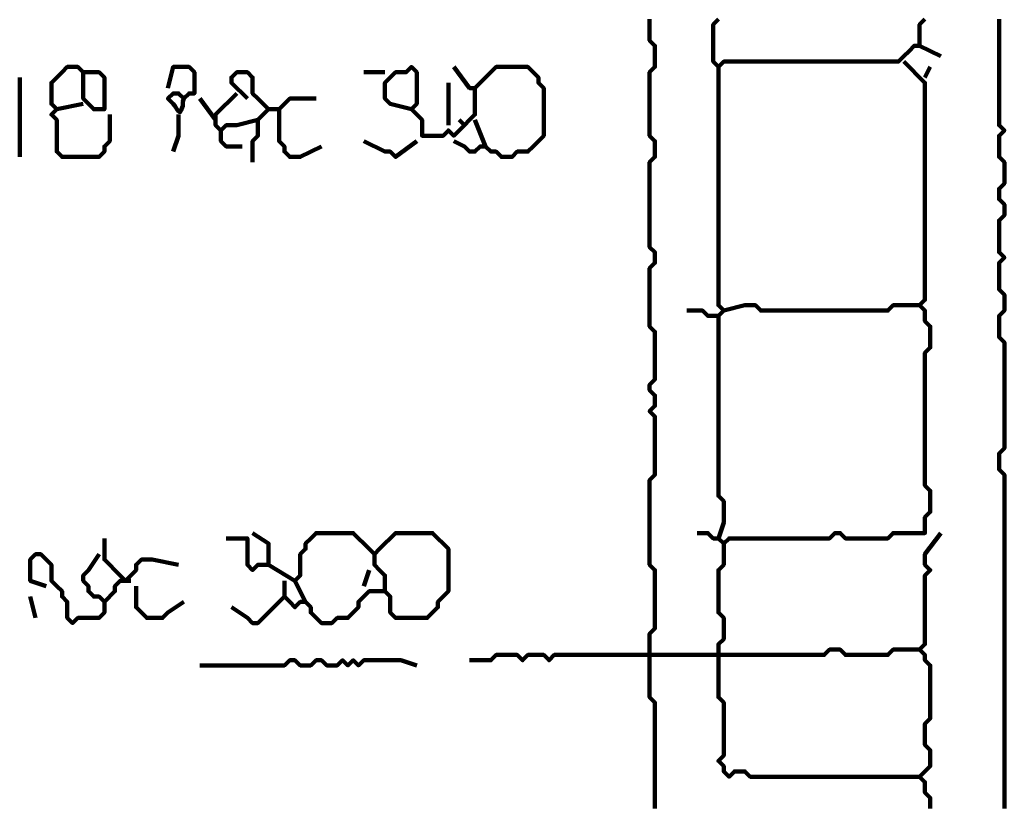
# Model space of a CAD drawing. Header units: metres. Extents: x 2413 to 4131, y 3282 to 4239.
# Tile 28 of 57: x 2932.47 to 2934.18, y 4229.72 to 4231.08. Entities that reach past the tile are written whole.
import ezdxf

# ---------------------------------------------------------------- set-up
doc = ezdxf.new("R2010")
doc.units = ezdxf.units.M
doc.layers.add('P', color=250, linetype='Continuous', lineweight=100)

msp = doc.modelspace()

# ---------------------------------------------------------------- linework, layer by layer
at = {"layer": 'P', "color": 0, "linetype": 'Continuous'}
for points in [[(2933.565, 4231.0848), (2933.565, 4231.0756), (2933.565, 4231.0664), (2933.565, 4231.0571), (2933.565, 4231.0479), (2933.5742, 4231.0387), (2933.5742, 4231.0294), (2933.5742, 4231.0202), (2933.5742, 4231.011), (2933.5742, 4231.0017), (2933.565, 4230.9925), (2933.565, 4230.9833), (2933.565, 4230.9741), (2933.565, 4230.9648), (2933.565, 4230.9556), (2933.565, 4230.9464), (2933.565, 4230.9371), (2933.565, 4230.9279), (2933.565, 4230.9187), (2933.565, 4230.9094), (2933.565, 4230.9002), (2933.565, 4230.891), (2933.565, 4230.8817), (2933.5742, 4230.8725), (2933.5742, 4230.8633), (2933.5742, 4230.8541), (2933.5742, 4230.8448), (2933.565, 4230.8356), (2933.565, 4230.8264), (2933.565, 4230.8171), (2933.565, 4230.8079), (2933.565, 4230.7987), (2933.565, 4230.7894), (2933.565, 4230.7802), (2933.565, 4230.771), (2933.565, 4230.7617), (2933.565, 4230.7525), (2933.565, 4230.7433), (2933.565, 4230.7341), (2933.565, 4230.7248), (2933.565, 4230.7156), (2933.565, 4230.7064), (2933.565, 4230.6971), (2933.565, 4230.6879), (2933.5742, 4230.6787), (2933.5742, 4230.6694), (2933.5742, 4230.6602), (2933.565, 4230.651), (2933.565, 4230.6417), (2933.565, 4230.6325), (2933.565, 4230.6233), (2933.565, 4230.6141), (2933.565, 4230.6048), (2933.565, 4230.5956), (2933.565, 4230.5864), (2933.565, 4230.5771), (2933.565, 4230.5679), (2933.565, 4230.5587), (2933.565, 4230.5494), (2933.5742, 4230.5402), (2933.5742, 4230.531), (2933.5742, 4230.5217), (2933.5742, 4230.5125), (2933.5742, 4230.5033), (2933.5742, 4230.4941), (2933.5742, 4230.4848), (2933.5742, 4230.4756), (2933.5742, 4230.4664), (2933.5742, 4230.4571), (2933.565, 4230.4479), (2933.565, 4230.4387), (2933.5742, 4230.4294), (2933.5742, 4230.4202), (2933.5742, 4230.411), (2933.565, 4230.4017), (2933.5742, 4230.3925), (2933.5742, 4230.3833), (2933.5742, 4230.3741), (2933.5742, 4230.3648), (2933.5742, 4230.3556), (2933.5742, 4230.3464), (2933.5742, 4230.3371), (2933.5742, 4230.3279), (2933.5742, 4230.3187), (2933.5742, 4230.3094), (2933.5742, 4230.3002), (2933.5742, 4230.291), (2933.565, 4230.2817), (2933.565, 4230.2725), (2933.565, 4230.2633), (2933.565, 4230.2541), (2933.565, 4230.2448), (2933.565, 4230.2356), (2933.565, 4230.2264), (2933.565, 4230.2171), (2933.565, 4230.2079), (2933.565, 4230.1987), (2933.565, 4230.1894), (2933.565, 4230.1802), (2933.565, 4230.171), (2933.565, 4230.1617), (2933.565, 4230.1525), (2933.565, 4230.1433), (2933.565, 4230.1341), (2933.5742, 4230.1248), (2933.5742, 4230.1156), (2933.5742, 4230.1064), (2933.5742, 4230.0971), (2933.5742, 4230.0879), (2933.5742, 4230.0787), (2933.5742, 4230.0694), (2933.5742, 4230.0602), (2933.5742, 4230.051), (2933.5742, 4230.0417), (2933.5742, 4230.0325), (2933.5742, 4230.0233), (2933.565, 4230.0141), (2933.565, 4230.0048), (2933.565, 4229.9956), (2933.565, 4229.9864), (2933.565, 4229.9771), (2933.565, 4229.9679), (2933.565, 4229.9587), (2933.565, 4229.9494), (2933.565, 4229.9402), (2933.565, 4229.931), (2933.565, 4229.9217), (2933.565, 4229.9125), (2933.565, 4229.9033), (2933.5742, 4229.8941), (2933.5742, 4229.8848), (2933.5742, 4229.8756), (2933.5742, 4229.8664), (2933.5742, 4229.8571), (2933.5742, 4229.8479), (2933.5742, 4229.8387), (2933.5742, 4229.8294), (2933.5742, 4229.8202), (2933.5742, 4229.811), (2933.5742, 4229.8017), (2933.5742, 4229.7925), (2933.5742, 4229.7833), (2933.5742, 4229.7741), (2933.5742, 4229.7648), (2933.5742, 4229.7556), (2933.5742, 4229.7464), (2933.5742, 4229.7371), (2933.5742, 4229.7279), (2933.5742, 4229.7187), (2933.5742, 4229.7094)], [(2934.045, 4231.0848), (2934.0358, 4231.0756), (2934.0358, 4231.0664), (2934.0358, 4231.0571), (2934.0358, 4231.0479), (2934.0358, 4231.0387), (2934.0265, 4231.0387), (2934.0173, 4231.0294), (2934.0081, 4231.0202), (2933.9988, 4231.011), (2933.9896, 4231.011), (2933.9804, 4231.011), (2933.9711, 4231.011), (2933.9619, 4231.011), (2933.9527, 4231.011), (2933.9435, 4231.011), (2933.9342, 4231.011), (2933.925, 4231.011), (2933.9158, 4231.011), (2933.9065, 4231.011), (2933.8973, 4231.011), (2933.8881, 4231.011), (2933.8788, 4231.011), (2933.8696, 4231.011), (2933.8604, 4231.011), (2933.8511, 4231.011), (2933.8419, 4231.011), (2933.8327, 4231.011), (2933.8235, 4231.011), (2933.8142, 4231.011), (2933.805, 4231.011), (2933.7958, 4231.011), (2933.7865, 4231.011), (2933.7773, 4231.011), (2933.7681, 4231.011), (2933.7588, 4231.011), (2933.7496, 4231.011), (2933.7404, 4231.011), (2933.7311, 4231.011), (2933.7219, 4231.011), (2933.7127, 4231.011), (2933.7035, 4231.011), (2933.6942, 4231.011), (2933.685, 4231.0017), (2933.6758, 4231.011), (2933.6758, 4231.0202), (2933.6758, 4231.0294), (2933.6758, 4231.0387), (2933.6758, 4231.0479), (2933.6758, 4231.0571), (2933.6758, 4231.0664), (2933.6758, 4231.0756), (2933.685, 4231.0848)], [(2934.1742, 4231.0848), (2934.1742, 4231.0756), (2934.1742, 4231.0664), (2934.1742, 4231.0571), (2934.1742, 4231.0479), (2934.1742, 4231.0387), (2934.1742, 4231.0294), (2934.1742, 4231.0202), (2934.1742, 4231.011), (2934.1742, 4231.0017), (2934.1742, 4230.9925), (2934.1742, 4230.9833), (2934.1742, 4230.9741), (2934.1742, 4230.9648), (2934.1742, 4230.9556), (2934.1742, 4230.9464), (2934.1742, 4230.9371), (2934.1742, 4230.9279), (2934.1742, 4230.9187), (2934.1742, 4230.9094), (2934.1742, 4230.9002), (2934.1835, 4230.891), (2934.1742, 4230.8817), (2934.1742, 4230.8725), (2934.1742, 4230.8633), (2934.1742, 4230.8541), (2934.1742, 4230.8448), (2934.1835, 4230.8356), (2934.1835, 4230.8264), (2934.1835, 4230.8171), (2934.1835, 4230.8079), (2934.1835, 4230.7987), (2934.1742, 4230.7894), (2934.1742, 4230.7802), (2934.1742, 4230.771), (2934.1835, 4230.7617), (2934.1835, 4230.7525), (2934.1835, 4230.7433), (2934.1742, 4230.7341), (2934.1742, 4230.7248), (2934.1742, 4230.7156), (2934.1742, 4230.7064), (2934.1742, 4230.6971), (2934.1742, 4230.6879), (2934.1742, 4230.6787), (2934.1835, 4230.6694), (2934.1742, 4230.6602), (2934.1742, 4230.651), (2934.1742, 4230.6417), (2934.1742, 4230.6325), (2934.1742, 4230.6233), (2934.1742, 4230.6141), (2934.1835, 4230.6048), (2934.1835, 4230.5956), (2934.1835, 4230.5864), (2934.1835, 4230.5771), (2934.1742, 4230.5679), (2934.1742, 4230.5587), (2934.1742, 4230.5494), (2934.1742, 4230.5402), (2934.1742, 4230.531), (2934.1835, 4230.5217), (2934.1835, 4230.5125), (2934.1835, 4230.5033), (2934.1835, 4230.4941), (2934.1835, 4230.4848), (2934.1835, 4230.4756), (2934.1835, 4230.4664), (2934.1835, 4230.4571), (2934.1835, 4230.4479), (2934.1835, 4230.4387), (2934.1835, 4230.4294), (2934.1835, 4230.4202), (2934.1835, 4230.411), (2934.1835, 4230.4017), (2934.1835, 4230.3925), (2934.1835, 4230.3833), (2934.1835, 4230.3741), (2934.1835, 4230.3648), (2934.1835, 4230.3556), (2934.1835, 4230.3464), (2934.1835, 4230.3371), (2934.1742, 4230.3279), (2934.1742, 4230.3187), (2934.1742, 4230.3094), (2934.1742, 4230.3002), (2934.1835, 4230.291), (2934.1835, 4230.2817), (2934.1835, 4230.2725), (2934.1835, 4230.2633), (2934.1835, 4230.2541), (2934.1835, 4230.2448), (2934.1835, 4230.2356), (2934.1835, 4230.2264), (2934.1835, 4230.2171), (2934.1835, 4230.2079), (2934.1835, 4230.1987), (2934.1835, 4230.1894), (2934.1835, 4230.1802), (2934.1835, 4230.171), (2934.1835, 4230.1617), (2934.1835, 4230.1525), (2934.1835, 4230.1433), (2934.1835, 4230.1341), (2934.1835, 4230.1248), (2934.1835, 4230.1156), (2934.1835, 4230.1064), (2934.1835, 4230.0971), (2934.1835, 4230.0879), (2934.1835, 4230.0787), (2934.1835, 4230.0694), (2934.1835, 4230.0602), (2934.1835, 4230.051), (2934.1835, 4230.0417), (2934.1835, 4230.0325), (2934.1835, 4230.0233), (2934.1835, 4230.0141), (2934.1835, 4230.0048), (2934.1835, 4229.9956), (2934.1835, 4229.9864), (2934.1835, 4229.9771), (2934.1835, 4229.9679), (2934.1835, 4229.9587), (2934.1835, 4229.9494), (2934.1835, 4229.9402), (2934.1835, 4229.931), (2934.1835, 4229.9217), (2934.1835, 4229.9125), (2934.1835, 4229.9033), (2934.1835, 4229.8941), (2934.1835, 4229.8848), (2934.1835, 4229.8756), (2934.1835, 4229.8664), (2934.1835, 4229.8571), (2934.1835, 4229.8479), (2934.1835, 4229.8387), (2934.1835, 4229.8294), (2934.1835, 4229.8202), (2934.1835, 4229.811), (2934.1835, 4229.8017), (2934.1835, 4229.7925), (2934.1835, 4229.7833), (2934.1835, 4229.7741), (2934.1835, 4229.7648), (2934.1835, 4229.7556), (2934.1835, 4229.7464), (2934.1835, 4229.7371), (2934.1835, 4229.7279), (2934.1835, 4229.7187), (2934.1835, 4229.7094)], [(2934.0358, 4231.0387), (2934.0727, 4231.0202)], [(2932.6235, 4230.9187), (2932.6235, 4230.8817), (2932.6235, 4230.8725), (2932.6142, 4230.8633), (2932.6142, 4230.8541), (2932.605, 4230.8448), (2932.5958, 4230.8448), (2932.5865, 4230.8448), (2932.5773, 4230.8448), (2932.5681, 4230.8448), (2932.5588, 4230.8448), (2932.5496, 4230.8448), (2932.5404, 4230.8448), (2932.5311, 4230.8541), (2932.5311, 4230.8633), (2932.5311, 4230.8725), (2932.5311, 4230.8817), (2932.5311, 4230.891), (2932.5311, 4230.9002), (2932.5311, 4230.9094), (2932.5219, 4230.9187), (2932.5311, 4230.9279), (2932.5219, 4230.9371), (2932.5219, 4230.9464), (2932.5219, 4230.9556), (2932.5219, 4230.9648), (2932.5219, 4230.9741), (2932.5311, 4230.9833), (2932.5404, 4230.9925), (2932.5496, 4231.0017), (2932.5588, 4231.0017), (2932.5681, 4231.0017), (2932.5773, 4230.9925), (2932.5865, 4230.9925), (2932.5958, 4230.9925), (2932.605, 4230.9925), (2932.6142, 4230.9833), (2932.6142, 4230.9741), (2932.6142, 4230.9648), (2932.6142, 4230.9556), (2932.6142, 4230.9464), (2932.6142, 4230.9371), (2932.6142, 4230.9279), (2932.605, 4230.9279), (2932.5958, 4230.9279), (2932.5865, 4230.9371), (2932.5773, 4230.9464), (2932.5773, 4230.9556), (2932.5773, 4230.9925)], [(2932.725, 4230.9648), (2932.7342, 4231.0017), (2932.7435, 4231.0017), (2932.7527, 4231.0017), (2932.7619, 4231.0017), (2932.7711, 4230.9925), (2932.7711, 4230.9833), (2932.7711, 4230.9741), (2932.7711, 4230.9648), (2932.7711, 4230.9556), (2932.7619, 4230.9556), (2932.7527, 4230.9464), (2932.7435, 4230.9556), (2932.7342, 4230.9556), (2932.725, 4230.9464), (2932.7342, 4230.9371), (2932.7373, 4230.9341), (2932.7388, 4230.931), (2932.7419, 4230.9264), (2932.745, 4230.9233), (2932.7465, 4230.9233), (2932.7481, 4230.9264), (2932.7496, 4230.931), (2932.7511, 4230.9341), (2932.7511, 4230.9371), (2932.7511, 4230.9417), (2932.7527, 4230.9464)], [(2933.1496, 4230.9279), (2933.1127, 4230.9371), (2933.1035, 4230.9464), (2933.1035, 4230.9556), (2933.1035, 4230.9648), (2933.1035, 4230.9741), (2933.1127, 4230.9833), (2933.1219, 4230.9925), (2933.1311, 4230.9925), (2933.1404, 4230.9925), (2933.1496, 4231.0017), (2933.1588, 4230.9925), (2933.1588, 4230.9833), (2933.1588, 4230.9741), (2933.1588, 4230.9648), (2933.1588, 4230.9556), (2933.1588, 4230.9464), (2933.1588, 4230.9371), (2933.1496, 4230.9279), (2933.1588, 4230.9187), (2933.1681, 4230.9094), (2933.1681, 4230.9002), (2933.1681, 4230.891), (2933.1681, 4230.8817), (2933.1773, 4230.8817), (2933.1865, 4230.8817), (2933.1958, 4230.8817), (2933.205, 4230.8817), (2933.2142, 4230.891), (2933.2235, 4230.8817), (2933.2327, 4230.891), (2933.2419, 4230.9002), (2933.2511, 4230.9094), (2933.2604, 4230.9187), (2933.2604, 4230.9279), (2933.2604, 4230.9371), (2933.2604, 4230.9464), (2933.2604, 4230.9556), (2933.2604, 4230.9648), (2933.2511, 4230.9648), (2933.2235, 4231.0017)], [(2933.2604, 4230.9648), (2933.2973, 4231.0017), (2933.3065, 4231.0017), (2933.3158, 4231.0017), (2933.325, 4231.0017), (2933.3342, 4231.0017), (2933.3435, 4231.0017), (2933.3527, 4231.0017), (2933.3619, 4230.9925), (2933.3711, 4230.9833), (2933.3711, 4230.9741), (2933.3804, 4230.9648), (2933.3804, 4230.9556), (2933.3804, 4230.9464), (2933.3804, 4230.9371), (2933.3804, 4230.9279), (2933.3804, 4230.9187), (2933.3804, 4230.9094), (2933.3804, 4230.9002), (2933.3804, 4230.891), (2933.3804, 4230.8817), (2933.3711, 4230.8725), (2933.3619, 4230.8633), (2933.3527, 4230.8541), (2933.3435, 4230.8541), (2933.3342, 4230.8541), (2933.325, 4230.8448), (2933.3158, 4230.8448), (2933.3065, 4230.8448), (2933.2973, 4230.8541), (2933.2881, 4230.8541), (2933.2788, 4230.8633), (2933.2696, 4230.8633), (2933.2604, 4230.8541), (2933.2511, 4230.8541), (2933.2419, 4230.8633), (2933.2235, 4230.8725)], [(2934.0081, 4231.011), (2934.045, 4230.9741), (2934.045, 4230.9648), (2934.045, 4230.9556), (2934.045, 4230.9464), (2934.045, 4230.9371), (2934.045, 4230.9279), (2934.045, 4230.9187), (2934.045, 4230.9094), (2934.045, 4230.9002), (2934.045, 4230.891), (2934.045, 4230.8817), (2934.045, 4230.8725), (2934.045, 4230.8633), (2934.045, 4230.8541), (2934.045, 4230.8448), (2934.045, 4230.8356), (2934.045, 4230.8264), (2934.045, 4230.8171), (2934.045, 4230.8079), (2934.045, 4230.7987), (2934.045, 4230.7894), (2934.045, 4230.7802), (2934.045, 4230.771), (2934.045, 4230.7617), (2934.045, 4230.7525), (2934.045, 4230.7433), (2934.045, 4230.7341), (2934.045, 4230.7248), (2934.045, 4230.7156), (2934.045, 4230.7064), (2934.045, 4230.6971), (2934.045, 4230.6879), (2934.045, 4230.6787), (2934.045, 4230.6694), (2934.045, 4230.6602), (2934.045, 4230.651), (2934.045, 4230.6417), (2934.045, 4230.6325), (2934.045, 4230.6233), (2934.045, 4230.6141), (2934.045, 4230.6048), (2934.045, 4230.5956), (2934.0358, 4230.5864), (2934.045, 4230.5771), (2934.045, 4230.5679), (2934.045, 4230.5587), (2934.0542, 4230.5494), (2934.0542, 4230.5402), (2934.0542, 4230.531), (2934.0542, 4230.5217), (2934.0542, 4230.5125), (2934.045, 4230.5033), (2934.045, 4230.4941), (2934.045, 4230.4848), (2934.045, 4230.4756), (2934.045, 4230.4664), (2934.045, 4230.4571), (2934.045, 4230.4479), (2934.045, 4230.4387), (2934.045, 4230.4294), (2934.045, 4230.4202), (2934.045, 4230.411), (2934.045, 4230.4017), (2934.045, 4230.3925), (2934.045, 4230.3833), (2934.045, 4230.3741), (2934.045, 4230.3648), (2934.045, 4230.3556), (2934.045, 4230.3464), (2934.045, 4230.3371), (2934.045, 4230.3279), (2934.045, 4230.3187), (2934.045, 4230.3094), (2934.045, 4230.3002), (2934.045, 4230.291), (2934.045, 4230.2817), (2934.045, 4230.2725), (2934.0542, 4230.2633), (2934.0542, 4230.2541), (2934.0542, 4230.2448), (2934.0542, 4230.2356), (2934.0542, 4230.2264), (2934.045, 4230.2171), (2934.045, 4230.2079), (2934.045, 4230.1987), (2934.045, 4230.1894), (2934.0358, 4230.1894), (2934.0265, 4230.1894), (2934.0173, 4230.1894), (2934.0081, 4230.1894), (2933.9988, 4230.1894), (2933.9896, 4230.1894), (2933.9804, 4230.1802), (2933.9711, 4230.1802), (2933.9619, 4230.1802), (2933.9527, 4230.1802), (2933.9435, 4230.1802), (2933.9342, 4230.1802), (2933.925, 4230.1802), (2933.9158, 4230.1802), (2933.9065, 4230.1802), (2933.8973, 4230.1894), (2933.8881, 4230.1894), (2933.8788, 4230.1802), (2933.8696, 4230.1802), (2933.8604, 4230.1802), (2933.8511, 4230.1802), (2933.8419, 4230.1802), (2933.8327, 4230.1802), (2933.8235, 4230.1802), (2933.8142, 4230.1802), (2933.805, 4230.1802), (2933.7958, 4230.1802), (2933.7865, 4230.1802), (2933.7773, 4230.1802), (2933.7681, 4230.1802), (2933.7588, 4230.1802), (2933.7496, 4230.1802), (2933.7404, 4230.1802), (2933.7311, 4230.1802), (2933.7219, 4230.1802), (2933.7127, 4230.1802), (2933.7035, 4230.1802), (2933.6942, 4230.171), (2933.685, 4230.1802), (2933.6758, 4230.1802), (2933.6665, 4230.1894), (2933.6481, 4230.1894)], [(2933.685, 4231.0017), (2933.685, 4230.9648), (2933.685, 4230.9556), (2933.685, 4230.9464), (2933.685, 4230.9371), (2933.685, 4230.9279), (2933.685, 4230.9187), (2933.685, 4230.9094), (2933.685, 4230.9002), (2933.685, 4230.891), (2933.685, 4230.8817), (2933.685, 4230.8725), (2933.685, 4230.8633), (2933.685, 4230.8541), (2933.685, 4230.8448), (2933.685, 4230.8356), (2933.685, 4230.8264), (2933.685, 4230.8171), (2933.685, 4230.8079), (2933.685, 4230.7987), (2933.685, 4230.7894), (2933.685, 4230.7802), (2933.685, 4230.771), (2933.685, 4230.7617), (2933.685, 4230.7525), (2933.685, 4230.7433), (2933.685, 4230.7341), (2933.685, 4230.7248), (2933.685, 4230.7156), (2933.685, 4230.7064), (2933.685, 4230.6971), (2933.685, 4230.6879), (2933.685, 4230.6787), (2933.685, 4230.6694), (2933.685, 4230.6602), (2933.685, 4230.651), (2933.685, 4230.6417), (2933.685, 4230.6325), (2933.685, 4230.6233), (2933.685, 4230.6141), (2933.685, 4230.6048), (2933.685, 4230.5956), (2933.685, 4230.5864), (2933.6942, 4230.5771), (2933.685, 4230.5679), (2933.685, 4230.5587), (2933.685, 4230.5494), (2933.685, 4230.5402), (2933.685, 4230.531), (2933.685, 4230.5217), (2933.685, 4230.5125), (2933.685, 4230.5033), (2933.685, 4230.4941), (2933.685, 4230.4848), (2933.685, 4230.4756), (2933.685, 4230.4664), (2933.685, 4230.4571), (2933.685, 4230.4479), (2933.685, 4230.4387), (2933.685, 4230.4294), (2933.685, 4230.4202), (2933.685, 4230.411), (2933.685, 4230.4017), (2933.685, 4230.3925), (2933.685, 4230.3833), (2933.685, 4230.3741), (2933.685, 4230.3648), (2933.685, 4230.3556), (2933.685, 4230.3464), (2933.685, 4230.3371), (2933.685, 4230.3279), (2933.685, 4230.3187), (2933.685, 4230.3094), (2933.685, 4230.3002), (2933.685, 4230.291), (2933.685, 4230.2817), (2933.685, 4230.2725), (2933.685, 4230.2633), (2933.685, 4230.2541), (2933.6942, 4230.2448), (2933.6942, 4230.2356), (2933.6942, 4230.2264), (2933.6942, 4230.2171), (2933.6942, 4230.2079), (2933.685, 4230.1802)], [(2934.0542, 4231.0017), (2934.045, 4230.9833)], [(2932.4665, 4230.9833), (2932.4665, 4230.9464), (2932.4665, 4230.9371), (2932.4665, 4230.9279), (2932.4665, 4230.9187), (2932.4665, 4230.9094), (2932.4665, 4230.9002), (2932.4665, 4230.891), (2932.4665, 4230.8448)], [(2932.8635, 4230.9464), (2932.8358, 4230.9741), (2932.8358, 4230.9833), (2932.845, 4230.9925), (2932.8542, 4230.9925), (2932.8635, 4230.9925), (2932.8727, 4230.9833), (2932.8727, 4230.9741), (2932.8727, 4230.9648), (2932.8727, 4230.9556), (2932.8819, 4230.9464), (2932.8911, 4230.9371), (2932.9004, 4230.9279), (2932.8911, 4230.9187), (2932.8819, 4230.9094), (2932.8819, 4230.9002), (2932.8819, 4230.891), (2932.8819, 4230.8817), (2932.8727, 4230.8725), (2932.8727, 4230.8633), (2932.8727, 4230.8356)], [(2933.0665, 4230.9925), (2933.1035, 4230.9925)], [(2933.2142, 4230.9741), (2933.2142, 4230.9464), (2933.2142, 4230.9371), (2933.2142, 4230.9002)], [(2932.7804, 4230.9464), (2932.8081, 4230.9094)], [(2932.845, 4230.9556), (2932.8081, 4230.9187), (2932.8081, 4230.9094), (2932.8081, 4230.9002), (2932.8173, 4230.891), (2932.8265, 4230.9002), (2932.8358, 4230.9002), (2932.845, 4230.9002), (2932.8819, 4230.9094)], [(2932.9927, 4230.8633), (2932.9558, 4230.8448), (2932.9465, 4230.8448), (2932.9373, 4230.8448), (2932.9281, 4230.8541), (2932.9281, 4230.8633), (2932.9188, 4230.8725), (2932.9188, 4230.8817), (2932.9188, 4230.891), (2932.9188, 4230.9002), (2932.9188, 4230.9094), (2932.9188, 4230.9187), (2932.9188, 4230.9279), (2932.9281, 4230.9371), (2932.9373, 4230.9464), (2932.9465, 4230.9464), (2932.9835, 4230.9464)], [(2932.5311, 4230.9279), (2932.5773, 4230.9371)], [(2932.9004, 4230.9279), (2932.9188, 4230.9279)], [(2932.7435, 4230.9187), (2932.7435, 4230.9002), (2932.7435, 4230.891), (2932.7435, 4230.8817), (2932.7342, 4230.8541)], [(2933.2327, 4230.9094), (2933.2419, 4230.9002)], [(2933.2604, 4230.9094), (2933.2788, 4230.8633)], [(2932.8173, 4230.891), (2932.8173, 4230.8725), (2932.8265, 4230.8633), (2932.8358, 4230.8633), (2932.8542, 4230.8633)], [(2933.0665, 4230.8725), (2933.1035, 4230.8541), (2933.1127, 4230.8541), (2933.1219, 4230.8448), (2933.1588, 4230.8725)], [(2933.6942, 4230.5771), (2933.7311, 4230.5864), (2933.7404, 4230.5864), (2933.7496, 4230.5864), (2933.7588, 4230.5771), (2933.7681, 4230.5771), (2933.7773, 4230.5771), (2933.7865, 4230.5771), (2933.7958, 4230.5771), (2933.805, 4230.5771), (2933.8142, 4230.5771), (2933.8235, 4230.5771), (2933.8327, 4230.5771), (2933.8419, 4230.5771), (2933.8511, 4230.5771), (2933.8604, 4230.5771), (2933.8696, 4230.5771), (2933.8788, 4230.5771), (2933.8881, 4230.5771), (2933.8973, 4230.5771), (2933.9065, 4230.5771), (2933.9158, 4230.5771), (2933.925, 4230.5771), (2933.9342, 4230.5771), (2933.9435, 4230.5771), (2933.9527, 4230.5771), (2933.9619, 4230.5771), (2933.9711, 4230.5771), (2933.9804, 4230.5771), (2933.9896, 4230.5864), (2933.9988, 4230.5864), (2934.0081, 4230.5864), (2934.0358, 4230.5864)], [(2933.6296, 4230.5771), (2933.6481, 4230.5771), (2933.6573, 4230.5771), (2933.6665, 4230.5679), (2933.685, 4230.5679)], [(2932.8727, 4230.1894), (2932.9004, 4230.171), (2932.9004, 4230.1617), (2932.9004, 4230.1525), (2932.9004, 4230.1433), (2932.9004, 4230.1341), (2932.8911, 4230.1341), (2932.8819, 4230.1341), (2932.8727, 4230.1248), (2932.8635, 4230.1341), (2932.8635, 4230.1433), (2932.8635, 4230.1525), (2932.8635, 4230.1617), (2932.8635, 4230.171), (2932.8635, 4230.1802), (2932.8542, 4230.1802), (2932.8265, 4230.1802)], [(2932.965, 4230.0694), (2932.9465, 4230.1064), (2932.9558, 4230.1156), (2932.9558, 4230.1248), (2932.9558, 4230.1341), (2932.9558, 4230.1433), (2932.9558, 4230.1525), (2932.965, 4230.1617), (2932.965, 4230.171), (2932.9742, 4230.1802), (2932.9835, 4230.1894), (2932.9927, 4230.1894), (2933.0019, 4230.1894), (2933.0111, 4230.1894), (2933.0204, 4230.1894), (2933.0296, 4230.1894), (2933.0388, 4230.1894), (2933.0481, 4230.1894), (2933.0573, 4230.1802), (2933.0665, 4230.171), (2933.0758, 4230.1617), (2933.085, 4230.1525), (2933.0942, 4230.1617), (2933.1035, 4230.171), (2933.1127, 4230.1802), (2933.1219, 4230.1894), (2933.1311, 4230.1894), (2933.1404, 4230.1894), (2933.1496, 4230.1894), (2933.1588, 4230.1894), (2933.1681, 4230.1894), (2933.1773, 4230.1894), (2933.1865, 4230.1894), (2933.1958, 4230.1802), (2933.205, 4230.171), (2933.2142, 4230.1617), (2933.2142, 4230.1525), (2933.2142, 4230.1433), (2933.2142, 4230.1341), (2933.2142, 4230.1248), (2933.2142, 4230.1156), (2933.2142, 4230.1064), (2933.2142, 4230.0971), (2933.2142, 4230.0879), (2933.205, 4230.0787), (2933.1958, 4230.0694), (2933.1958, 4230.0602), (2933.1865, 4230.051), (2933.1773, 4230.0417), (2933.1681, 4230.0417), (2933.1588, 4230.0417), (2933.1496, 4230.0417), (2933.1404, 4230.0417), (2933.1311, 4230.0417), (2933.1219, 4230.0417), (2933.1127, 4230.051), (2933.1127, 4230.0602), (2933.1127, 4230.0694), (2933.1127, 4230.0787), (2933.1035, 4230.0879), (2933.0942, 4230.0879), (2933.085, 4230.0879), (2933.0758, 4230.0879), (2933.0665, 4230.0787), (2933.0573, 4230.0694), (2933.0573, 4230.0602), (2933.0481, 4230.051), (2933.0388, 4230.0417), (2933.0296, 4230.0417), (2933.0204, 4230.0417), (2933.0111, 4230.0325), (2933.0019, 4230.0325), (2932.9927, 4230.0325), (2932.9835, 4230.0417), (2932.9742, 4230.051), (2932.9742, 4230.0602), (2932.965, 4230.0694), (2932.9558, 4230.0694), (2932.9465, 4230.0602), (2932.9373, 4230.0694), (2932.9281, 4230.0787), (2932.9188, 4230.0694), (2932.9096, 4230.0602), (2932.9004, 4230.051), (2932.8911, 4230.0417), (2932.8819, 4230.0325), (2932.8727, 4230.0325), (2932.8635, 4230.0417), (2932.8358, 4230.0602)], [(2934.0542, 4229.7094), (2934.0542, 4229.7187), (2934.0542, 4229.7279), (2934.045, 4229.7371), (2934.045, 4229.7464), (2934.045, 4229.7556), (2934.0358, 4229.7648), (2934.045, 4229.7741), (2934.0542, 4229.7833), (2934.0542, 4229.7925), (2934.0542, 4229.8017), (2934.0542, 4229.811), (2934.045, 4229.8202), (2934.045, 4229.8294), (2934.045, 4229.8387), (2934.045, 4229.8479), (2934.045, 4229.8571), (2934.0542, 4229.8664), (2934.0542, 4229.8756), (2934.0542, 4229.8848), (2934.0542, 4229.8941), (2934.0542, 4229.9033), (2934.0542, 4229.9125), (2934.0542, 4229.9217), (2934.0542, 4229.931), (2934.0542, 4229.9402), (2934.0542, 4229.9494), (2934.0542, 4229.9587), (2934.045, 4229.9679), (2934.045, 4229.9771), (2934.0358, 4229.9864), (2934.045, 4229.9956), (2934.045, 4230.0048), (2934.045, 4230.0141), (2934.045, 4230.0233), (2934.045, 4230.0325), (2934.045, 4230.0417), (2934.045, 4230.051), (2934.045, 4230.0602), (2934.045, 4230.0694), (2934.045, 4230.0787), (2934.045, 4230.0879), (2934.045, 4230.0971), (2934.045, 4230.1064), (2934.045, 4230.1156), (2934.0542, 4230.1248), (2934.045, 4230.1341), (2934.045, 4230.1433), (2934.045, 4230.1525), (2934.0727, 4230.1894)], [(2932.6142, 4230.1802), (2932.6142, 4230.1433), (2932.6235, 4230.1341), (2932.6327, 4230.1248), (2932.6419, 4230.1156), (2932.6511, 4230.1064), (2932.6604, 4230.1156), (2932.6696, 4230.1248), (2932.6696, 4230.1341), (2932.6788, 4230.1433), (2932.6881, 4230.1433), (2932.6973, 4230.1433), (2932.7435, 4230.1341)], [(2933.6942, 4230.171), (2933.6942, 4230.1341), (2933.685, 4230.1248), (2933.685, 4230.1156), (2933.685, 4230.1064), (2933.685, 4230.0971), (2933.685, 4230.0879), (2933.685, 4230.0787), (2933.685, 4230.0694), (2933.685, 4230.0602), (2933.685, 4230.051), (2933.6942, 4230.0417), (2933.6942, 4230.0325), (2933.6942, 4230.0233), (2933.6942, 4230.0141), (2933.6942, 4230.0048), (2933.685, 4229.9956), (2933.685, 4229.9864), (2933.685, 4229.9771), (2933.685, 4229.9679), (2933.685, 4229.9587), (2933.685, 4229.9494), (2933.685, 4229.9402), (2933.685, 4229.931), (2933.685, 4229.9217), (2933.685, 4229.9125), (2933.685, 4229.9033), (2933.6942, 4229.8941), (2933.6942, 4229.8848), (2933.6942, 4229.8756), (2933.6942, 4229.8664), (2933.6942, 4229.8571), (2933.6942, 4229.8479), (2933.6942, 4229.8387), (2933.6942, 4229.8294), (2933.6942, 4229.8202), (2933.6942, 4229.811), (2933.6942, 4229.8017), (2933.685, 4229.7925), (2933.6942, 4229.7833), (2933.6942, 4229.7741), (2933.7035, 4229.7648), (2933.7127, 4229.7741), (2933.7219, 4229.7741), (2933.7311, 4229.7741), (2933.7404, 4229.7648), (2933.7496, 4229.7648), (2933.7588, 4229.7648), (2933.7681, 4229.7648), (2933.7773, 4229.7648), (2933.7865, 4229.7648), (2933.7958, 4229.7648), (2933.805, 4229.7648), (2933.8142, 4229.7648), (2933.8235, 4229.7648), (2933.8327, 4229.7648), (2933.8419, 4229.7648), (2933.8511, 4229.7648), (2933.8604, 4229.7648), (2933.8696, 4229.7648), (2933.8788, 4229.7648), (2933.8881, 4229.7648), (2933.8973, 4229.7648), (2933.9065, 4229.7648), (2933.9158, 4229.7648), (2933.925, 4229.7648), (2933.9342, 4229.7648), (2933.9435, 4229.7648), (2933.9527, 4229.7648), (2933.9619, 4229.7648), (2933.9711, 4229.7648), (2933.9804, 4229.7648), (2933.9896, 4229.7648), (2933.9988, 4229.7648), (2934.0081, 4229.7648), (2934.0173, 4229.7648), (2934.0358, 4229.7648)], [(2932.5127, 4230.0971), (2932.485, 4230.1064), (2932.485, 4230.1156), (2932.485, 4230.1248), (2932.485, 4230.1341), (2932.485, 4230.1433), (2932.4942, 4230.1525), (2932.5035, 4230.1525), (2932.5127, 4230.1433), (2932.5219, 4230.1341), (2932.5219, 4230.1248), (2932.5219, 4230.1156), (2932.5219, 4230.1064), (2932.5311, 4230.0971), (2932.5404, 4230.0879), (2932.5404, 4230.0787), (2932.5496, 4230.0694), (2932.5496, 4230.0602), (2932.5496, 4230.051), (2932.5496, 4230.0417), (2932.5588, 4230.0325), (2932.5681, 4230.0417), (2932.5773, 4230.0417), (2932.5865, 4230.0417), (2932.5958, 4230.0417), (2932.605, 4230.0417), (2932.6142, 4230.051), (2932.6142, 4230.0602), (2932.6142, 4230.0694), (2932.605, 4230.0787), (2932.5958, 4230.0787), (2932.5865, 4230.0879), (2932.5865, 4230.0971), (2932.5773, 4230.1064), (2932.5773, 4230.1156), (2932.5865, 4230.1248), (2932.605, 4230.1525)], [(2933.085, 4230.1525), (2933.085, 4230.1341), (2933.0942, 4230.1248), (2933.1035, 4230.1156), (2933.1035, 4230.0879)], [(2932.9004, 4230.1341), (2932.9465, 4230.1064)], [(2933.0758, 4230.1248), (2933.0665, 4230.0971)], [(2932.6142, 4230.0694), (2932.6327, 4230.0879), (2932.6327, 4230.0971), (2932.6419, 4230.1064), (2932.6604, 4230.1064)], [(2932.9281, 4230.1064), (2932.9281, 4230.0787)], [(2932.6696, 4230.0971), (2932.6696, 4230.0602), (2932.6788, 4230.051), (2932.6881, 4230.0417), (2932.6973, 4230.0417), (2932.7065, 4230.0417), (2932.7158, 4230.0417), (2932.725, 4230.051), (2932.7527, 4230.0694)], [(2932.485, 4230.0787), (2932.4942, 4230.0417)], [(2933.2511, 4229.9679), (2933.2881, 4229.9679), (2933.2973, 4229.9771), (2933.3065, 4229.9771), (2933.3158, 4229.9771), (2933.325, 4229.9771), (2933.3342, 4229.9771), (2933.3435, 4229.9679), (2933.3527, 4229.9771), (2933.3619, 4229.9771), (2933.3711, 4229.9771), (2933.3804, 4229.9771), (2933.3896, 4229.9679), (2933.3988, 4229.9771), (2933.4081, 4229.9771), (2933.4173, 4229.9771), (2933.4265, 4229.9771), (2933.4358, 4229.9771), (2933.445, 4229.9771), (2933.4542, 4229.9771), (2933.4635, 4229.9771), (2933.4727, 4229.9771), (2933.4819, 4229.9771), (2933.4911, 4229.9771), (2933.5004, 4229.9771), (2933.5096, 4229.9771), (2933.5188, 4229.9771), (2933.5281, 4229.9771), (2933.5373, 4229.9771), (2933.5465, 4229.9771), (2933.5558, 4229.9771), (2933.565, 4229.9771), (2933.5742, 4229.9771), (2933.5835, 4229.9771), (2933.5927, 4229.9771), (2933.6019, 4229.9771), (2933.6111, 4229.9771), (2933.6204, 4229.9771), (2933.6296, 4229.9771), (2933.6388, 4229.9771), (2933.6481, 4229.9771), (2933.6573, 4229.9771), (2933.6665, 4229.9771), (2933.6758, 4229.9771), (2933.685, 4229.9771), (2933.6942, 4229.9771), (2933.7035, 4229.9771), (2933.7127, 4229.9771), (2933.7219, 4229.9771), (2933.7311, 4229.9771), (2933.7404, 4229.9771), (2933.7496, 4229.9771), (2933.7588, 4229.9771), (2933.7681, 4229.9771), (2933.7773, 4229.9771), (2933.7865, 4229.9771), (2933.7958, 4229.9771), (2933.805, 4229.9771), (2933.8142, 4229.9771), (2933.8235, 4229.9771), (2933.8327, 4229.9771), (2933.8419, 4229.9771), (2933.8511, 4229.9771), (2933.8604, 4229.9771), (2933.8696, 4229.9771), (2933.8788, 4229.9864), (2933.8881, 4229.9864), (2933.8973, 4229.9864), (2933.9065, 4229.9771), (2933.9158, 4229.9771), (2933.925, 4229.9771), (2933.9342, 4229.9771), (2933.9435, 4229.9771), (2933.9527, 4229.9771), (2933.9619, 4229.9771), (2933.9711, 4229.9771), (2933.9804, 4229.9771), (2933.9896, 4229.9864), (2933.9988, 4229.9864), (2934.0081, 4229.9864), (2934.0358, 4229.9864)], [(2932.7804, 4229.9587), (2932.8173, 4229.9587), (2932.8265, 4229.9587), (2932.8358, 4229.9587), (2932.845, 4229.9587), (2932.8542, 4229.9587), (2932.8635, 4229.9587), (2932.8727, 4229.9587), (2932.8819, 4229.9587), (2932.8911, 4229.9587), (2932.9004, 4229.9587), (2932.9096, 4229.9587), (2932.9188, 4229.9587), (2932.9281, 4229.9587), (2932.9373, 4229.9679), (2932.9465, 4229.9679), (2932.9558, 4229.9587), (2932.965, 4229.9587), (2932.9742, 4229.9587), (2932.9835, 4229.9679), (2932.9927, 4229.9679), (2933.0019, 4229.9587), (2933.0111, 4229.9587), (2933.0204, 4229.9587), (2933.0296, 4229.9679), (2933.0388, 4229.9587), (2933.0481, 4229.9679), (2933.0573, 4229.9587), (2933.0665, 4229.9679), (2933.0758, 4229.9679), (2933.085, 4229.9679), (2933.0942, 4229.9679), (2933.1035, 4229.9679), (2933.1127, 4229.9679), (2933.1219, 4229.9679), (2933.1311, 4229.9679), (2933.1588, 4229.9587)]]:
    msp.add_lwpolyline(points, dxfattribs=at)

doc.saveas('drawing.dxf')
